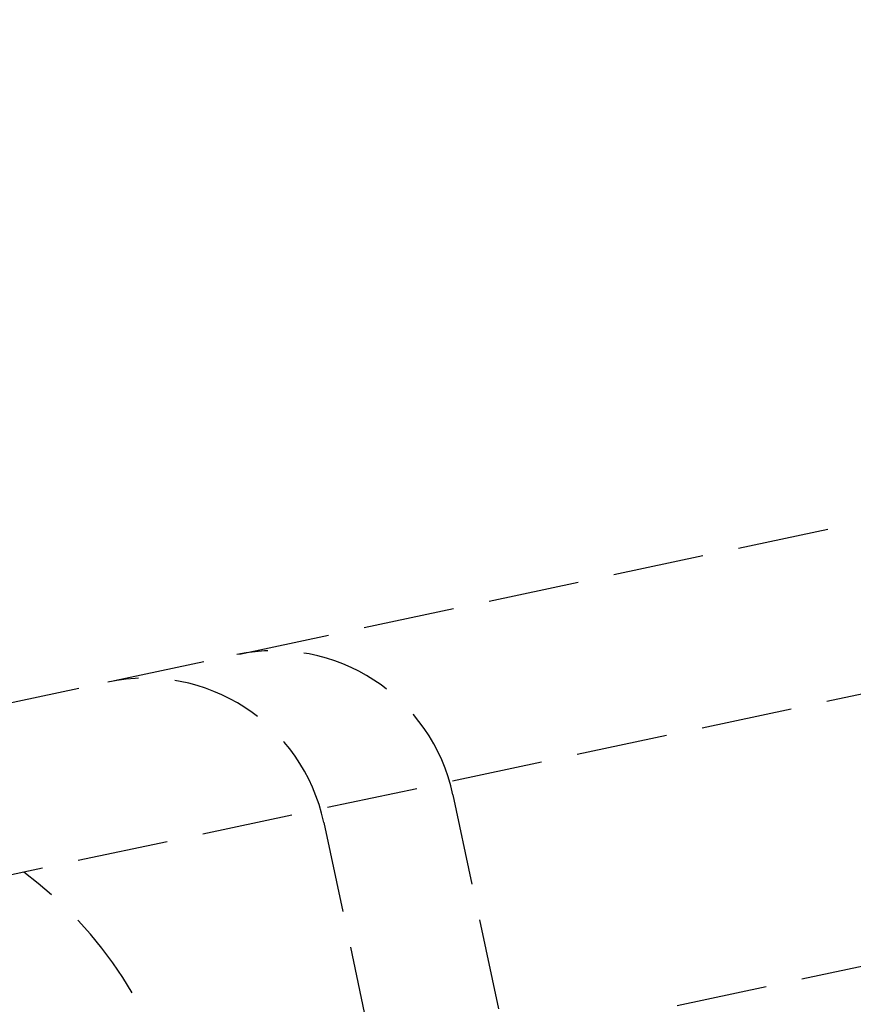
# Model space of a CAD drawing. Header units: millimetres. Extents: x 42975 to 708721, y 118172 to 172014.
# Tile 135 of 256: x 329310 to 329355, y 147281 to 147335. Entities that reach past the tile are written whole.
import ezdxf

# ---------------------------------------------------------------- set-up
doc = ezdxf.new("R2010")
doc.units = ezdxf.units.MM
doc.linetypes.add('ГТО-1 Пунктир', pattern=[7, 5, -2])
doc.layers.add('ГТО-2_Размеры_035', color=2, linetype='Continuous', lineweight=35)
doc.layers.add('ОГОС_Пунктир_025', color=151, linetype='ГТО-1 Пунктир', lineweight=25)

# ---------------------------------------------------------------- blocks, each defined once
blk = doc.blocks.new('ОГСО_Затвор_План')
at = {"layer": 'ОГОС_Пунктир_025'}
for p, q in [((-804.171, -137.499), (-1174.17, -137.499)), ((-804.171, -137.499), (-1174.17, -137.499)), ((-1023.67, -152.101), (-904.17, -152.101))]:
    blk.add_line(p, q, dxfattribs=at)
for points in [[(-877.928, -175.75), (-1127.151, -175.809, -0.414283), (-1137.153, -165.809), (-1137.153, -138.25, -0.414214), (-1127.153, -128.25), (-877.928, -128.25)], [(-1022.542, -128.25, -0.414144), (-1012.545, -138.25), (-1012.545, -165.784, -0.414144), (-1022.542, -175.784)], [(-1015.298, -128.25, -0.414144), (-1005.3, -138.25), (-1005.3, -165.784, -0.414144), (-1015.298, -175.784)]]:
    blk.add_lwpolyline(points, format="xyb", dxfattribs=at)
blk.add_arc((-1045.67, -152.101), 22, 0, 41.5848, dxfattribs=at)
blk.add_arc((-1045.67, -152.101), 22, 0, 41.5848, dxfattribs=at)
blk = doc.blocks.new('A$C1AA538EC')
at = {"layer": 'ГТО-2_Размеры_035', "rotation": 11.99999999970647}
blk.add_blockref('ОГСО_Затвор_План', (6013.364, -11100.071), dxfattribs=at)

msp = doc.modelspace()

# ---------------------------------------------------------------- block references
at = {"layer": 'ГТО-2_Размеры_035'}
msp.add_blockref('A$C1AA538EC', (324274.631, 158737.105), dxfattribs=at)

doc.saveas('drawing.dxf')
